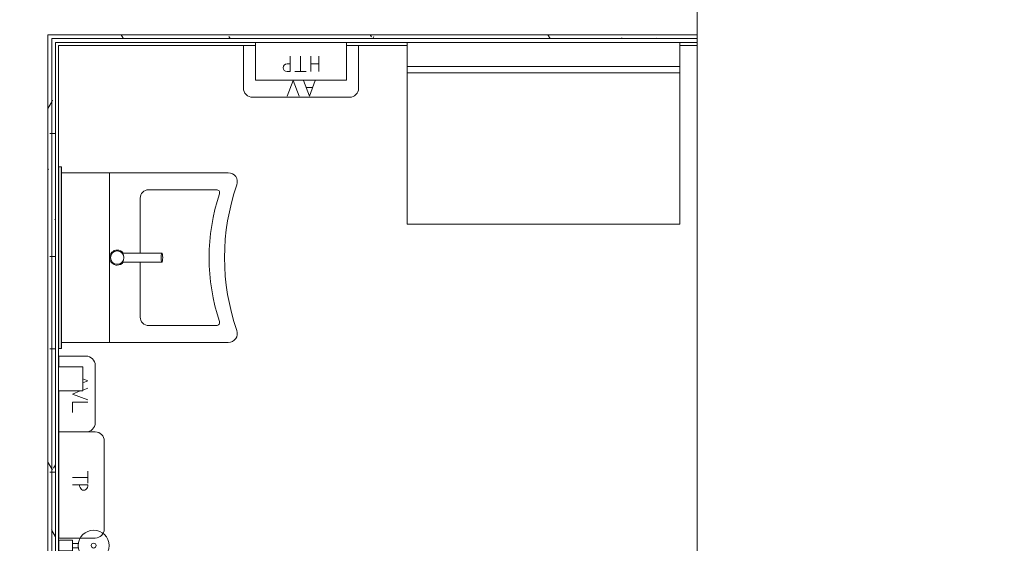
# Model space of a CAD drawing. Header units: millimetres. Extents: x 405189 to 603908, y 766722 to 946183.
# Tile 22 of 40: x 596310 to 599558, y 792710 to 794438. Entities that reach past the tile are written whole.
import ezdxf

# ---------------------------------------------------------------- set-up
doc = ezdxf.new("R2010")
doc.units = ezdxf.units.MM
for name, color, linetype, lineweight in [('A24', 1, 'Continuous', 5), ('A852-TYNN', 7, 'Continuous', 5), ('A873', 6, 'Continuous', 5)]:
    doc.layers.add(name, color=color, linetype=linetype, lineweight=lineweight)
pattern_1 = [(0.000387, (-230611.96, 401373.12), (406.399313, 101.602748), [33.528, -271.272, 33.528, -1896.872]), (0.000387, (-230611.96, 401373.12), (406.399313, 101.602748), [-338.328, -271.272, 33.528, -576.072, -1016]), (0.000387, (-230611.96, 401373.12), (406.399313, 101.602748), [-1219.2, 33.528, -271.272, 33.528, -677.672]), (0.000387, (-230611.96, 401373.12), (406.399313, 101.602748), [-1557.528, -169.672, 33.528, -474.472]), (120.000387, (-230459.56, 401423.92), (-291.190218, 301.150755), [33.528, -271.272, -1930.4]), (120.000387, (-230459.56, 401423.92), (-291.190218, 301.150755), [-304.8, 33.528, -271.272, -1625.6]), (120.000387, (-230459.56, 401423.92), (-291.190218, 301.150755), [-609.6, 33.528, -576.072, -1016]), (120.000387, (-230459.56, 401423.92), (-291.190218, 301.150755), [-1219.2, 33.528, -271.272, -711.2]), (120.000387, (-230459.56, 401423.92), (-291.190218, 301.150755), [-1524, 33.528, -169.672, -508]), (120.000387, (-230459.56, 401423.92), (-291.190218, 301.150755), [-1727.2, 33.528, -474.472]), (240.000387, (-230408.76, 401627.12), (-115.209095, -402.753503), [33.528, -271.272, -1930.4]), (240.000387, (-230408.76, 401627.12), (-115.209095, -402.753503), [-304.8, 33.528, -271.272, -1625.6]), (240.000387, (-230408.76, 401627.12), (-115.209095, -402.753503), [-609.6, 33.528, -576.072, -1016]), (240.000387, (-230408.76, 401627.12), (-115.209095, -402.753503), [-1219.2, 33.528, -271.272, -711.2]), (240.000387, (-230408.76, 401627.12), (-115.209095, -402.753503), [-1524, 33.528, -169.672, -508]), (240.000387, (-230408.76, 401627.12), (-115.209095, -402.753503), [-1727.2, 33.528, -474.472])]

# ---------------------------------------------------------------- blocks, each defined once
blk = doc.blocks.new('A315 - 3D HC Vask - A315 - 3D HC Vask - 560 x 600 mm-28696895-br003-h01-a-200-1-0001')
at = {"layer": 'A873'}
for p, q in [((-155, 675), (-155, 283.7)), ((405, 283.7), (405, 675)), ((-99, 412.5), (-99, 636.3)), ((349, 636.3), (349, 412.5)), ((110, 384.5), (-71, 384.5)), ((321, 384.5), (140, 384.5)), ((405, 283.7), (-155, 283.7)), ((-155, 283.7), (-155, 125)), ((405, 125), (405, 283.7))]:
    blk.add_line(p, q, dxfattribs=at)
for centre, radius, start, end in [((-125, 675), 30, 70.7424, 180), ((125, 1390.6), 728, 250.7424, 289.2576), ((375, 675), 30, 360, 109.2576), ((-89, 636.3), 10, 71.7126, 180), ((125, 1283.9), 672, 251.7126, 288.2874), ((339, 636.3), 10, 0, 108.2874), ((-71, 412.5), 28, 180, 270), ((321, 412.5), 28, 270, 0)]:
    blk.add_arc(centre, radius, start, end, dxfattribs=at)
blk = doc.blocks.new('A271 - Stellebord_JJ - A271 - 80x900_JJ-35614079-br003-h01-a-200-1-0001')
at = {"layer": 'A873'}
for p, q in [((-325, 675), (575, 675)), ((-325, 175), (-325, 675)), ((575, 675), (575, 175)), ((575, 175), (-325, 175)), ((-325, 175), (-325, 155)), ((575, 155), (575, 175)), ((-325, 155), (575, 155)), ((575, 155), (-325, 155)), ((-325, 155), (-325, 75)), ((575, 75), (575, 155)), ((-325, 75), (575, 75))]:
    blk.add_line(p, q, dxfattribs=at)
blk = doc.blocks.new('A274 - WC Børste - A274 - WC Børste-35621687-br003-h01-a-200-1-0001')
at = {"layer": 'A873'}
for p, q in [((132.6, 69.3), (117.9, 69.3)), ((117.9, 69.3), (117.9, 51)), ((132.6, 51), (132.6, 69.3)), ((142.5, 51), (107.5, 51)), ((107.5, 51), (107.5, 6)), ((142.5, 6), (142.5, 51)), ((107.5, 6), (142.5, 6))]:
    blk.add_line(p, q, dxfattribs=at)
for radius, start, end in [(51, 360, 180), (51, 180, 360), (8, 360, 180), (8, 180, 360)]:
    blk.add_arc((125, 121), radius, start, end, dxfattribs=at)
blk = doc.blocks.new('A274 - Avfall Liten - A274 - Avfall Liten-V184-br003-h01-a-200-1-0001')
at = {"layer": 'A873'}
for p, q in [((220, 126), (30, 126)), ((74.9, 85), (81.4, 102)), ((88, 85), (81.4, 102)), ((105.3, 102), (111.8, 85)), ((144.7, 102), (125, 50.7)), ((151.4, 102), (151.4, 50.7)), ((0, 96), (0, 6)), ((115, 76.7), (125, 50.7)), ((250, 6), (250, 96)), ((151.4, 50.7), (186.1, 50.7)), ((0, 6), (35, 6)), ((35, 6), (0, 6)), ((0, 6), (0, 5)), ((115, 6), (250, 6)), ((250, 6), (115, 6))]:
    blk.add_line(p, q, dxfattribs=at)
for centre, start, end in [((30, 96), 90, 180), ((220, 96), 360, 90)]:
    blk.add_arc(centre, 30, start, end, dxfattribs=at)
blk = doc.blocks.new('A274 - Avfall - A274 - Avfall-35615033-br003-h01-a-200-1-0001')
at = {"layer": 'A873'}
for p, q in [((285, 256), (-35, 256)), ((77.9, 200.7), (97.6, 252)), ((117.3, 200.7), (97.6, 252)), ((131.4, 252), (151.2, 200.7)), ((170.9, 252), (151.2, 200.7)), ((-65, 226), (-65, 85)), ((86.8, 224), (108.3, 224)), ((315, 85), (315, 226))]:
    blk.add_line(p, q, dxfattribs=at)
for centre, start, end in [((-35, 226), 90, 180), ((285, 226), 360, 90)]:
    blk.add_arc(centre, 30, start, end, dxfattribs=at)
blk = doc.blocks.new('A274 - Håndtørkepapir - A274 - Håndtorke-papir - 330 x 330 x 220 mm-35617369-br003-h01-a-200-1-0001')
at = {"layer": 'A873'}
for p, q in [((275, 200), (-25, 200)), ((-25, 200), (-25, 75)), ((275, 75), (275, 200)), ((66.1, 120.1), (66.1, 171.4)), ((92.5, 120.1), (92.5, 171.4)), ((145.8, 171.4), (107.9, 171.4)), ((126.5, 120.1), (126.5, 171.4)), ((161.1, 171.4), (171.1, 171.4)), ((161.1, 120.1), (161.1, 171.4)), ((92.5, 145.7), (66.1, 145.7)), ((161.1, 145.7), (171.1, 145.7)), ((-25, 75), (275, 75))]:
    blk.add_line(p, q, dxfattribs=at)
blk.add_arc((171.1, 158.6), 12.8, 270, 90, dxfattribs=at)
blk = doc.blocks.new('A274 - Såpedisp - A274 - Såpedispenser 80x150 mm-35618131-br003-h01-a-200-1-0001')
at = {"layer": 'A873'}
for p, q in [((165, 85), (85, 85)), ((85, 85), (85, 5)), ((165, 5), (165, 85))]:
    blk.add_line(p, q, dxfattribs=at)
blk = doc.blocks.new('A274 - Vegghengt speil - A274 - GL01 Speil_Vegg hengt-HWC-36725858-br003-h01-a-200-1-0001')
at = {"layer": 'A873'}
blk.add_hatch(color=256, dxfattribs=at).paths.add_polyline_path([(-175, 15), (-175, 5), (425, 5), (425, 15)])
for p, q in [((-175, 15), (425, 15)), ((-175, 5), (-175, 15)), ((425, 5), (-175, 5)), ((425, 15), (425, 5))]:
    blk.add_line(p, q, dxfattribs=at)
blk = doc.blocks.new('A315 - Armatur - L983C-27531258-br003-h01-a-200-1-0001')
at = {"layer": 'A873'}
for p, q in [((-15, -15.7), (-15, -147.4)), ((15, -147.4), (15, -15.9))]:
    blk.add_line(p, q, dxfattribs=at)
for radius, start, end in [(25, 360, 180), (25, 180, 232.9018), (22, 360, 180), (22, 180, 360), (25, 307.2426, 360)]:
    blk.add_arc((0, 0), radius, start, end, dxfattribs=at)
for start_param, end_param in [(0, 3.141593), (3.141593, 6.283185)]:
    blk.add_ellipse((0, -147.4), major_axis=(15, 0), ratio=0.173648, start_param=start_param, end_param=end_param, dxfattribs=at)
blk = doc.blocks.new('A274 - Toalettrull _Avfall Liten - A274 - Toalettrull 350x350mm-35620815-br003-h01-a-200-1-0001')
at = {"layer": 'A873'}
for p, q in [((270, 156), (-20, 156)), ((-50, 126), (-50, 6)), ((119.3, 102), (79.3, 102)), ((100, 50.7), (100, 102)), ((125, 50.7), (125, 102)), ((300, 6), (300, 126)), ((-50, 6), (300, 6)), ((300, 6), (-50, 6)), ((-50, 6), (-50, 5)), ((300, 5), (300, 6))]:
    blk.add_line(p, q, dxfattribs=at)
for centre, start, end in [((-20, 126), 90, 180), ((270, 126), 360, 90)]:
    blk.add_arc(centre, 30, start, end, dxfattribs=at)
blk.add_ellipse((125, 88), major_axis=(17.3, 0), ratio=0.810183, start_param=4.712389, end_param=7.853982, dxfattribs=at)

msp = doc.modelspace()

# ---------------------------------------------------------------- hatches: boundary and pattern name
at = {"layer": 'A24'}
h = msp.add_hatch(dxfattribs=at)
h.set_pattern_fill('FP_1', color=256, angle=-99.2206, style=0, pattern_type=2)
h.set_pattern_definition(pattern_1)
h.paths.add_polyline_path([(598772.8, 794375.5), (599557.8, 794375.5), (599557.8, 794388), (598772.8, 794388)])
h.paths.add_polyline_path([(595908.5, 794375.5), (596242.8, 794375.5), (596242.8, 794388), (593972.8, 794388), (593972.8, 794375.5), (594681.2, 794375.5)])
h.paths.add_polyline_path([(596402.8, 794375.5), (598672.8, 794375.5), (598672.8, 794388), (596402.8, 794388)])
h.paths.add_polyline_path([(593872.8, 794375.5), (593872.8, 794388), (593097.8, 794388), (593097.8, 794375.5), (593860.3, 794375.5)])
h = msp.add_hatch(dxfattribs=at)
h.set_pattern_fill('FP_1', color=256, angle=-99.2206, style=0, pattern_type=2)
h.set_pattern_definition(pattern_1)
h.paths.add_polyline_path([(596402.8, 791820.5), (596415.3, 791820.5), (596415.3, 794375.5), (596402.8, 794375.5), (596402.8, 791833)])
h = msp.add_hatch(dxfattribs=at)
h.set_pattern_fill('FP_1', color=256, angle=-99.2206, style=0, pattern_type=2)
h.set_pattern_definition(pattern_1)
h.paths.add_polyline_path([(596415.3, 791833), (596427.8, 791833), (596427.8, 794363), (596415.3, 794363), (596415.3, 792070.4)])

# ---------------------------------------------------------------- linework, layer by layer
for p, q in [((596402.8, 794388), (596402.8, 794363)), ((598544.2, 794388), (596402.8, 794388)), ((596402.8, 791808), (596402.8, 794363)), ((596415.3, 791820.5), (596415.3, 794375.5)), ((598544.2, 794375.5), (596415.3, 794375.5)), ((596427.8, 791833), (596427.8, 794363)), ((596427.8, 794363), (596427.8, 794363)), ((597087.8, 794363), (596427.8, 794363)), ((597587.8, 794363), (597387.8, 794363)), ((598487.8, 794363), (598544.2, 794363)), ((596437.8, 794353), (597087.8, 794353)), ((596437.8, 793953), (596437.8, 794353)), ((597387.8, 794353), (597587.8, 794353)), ((598487.8, 794353), (598544.2, 794353)), ((596437.8, 791843), (596437.8, 793353))]:
    msp.add_line(p, q, dxfattribs=at)
at = {"layer": 'A852-TYNN'}
msp.add_lwpolyline([(598544.2, 816676.9), (567890.5, 816676.9), (567890.5, 786023.1), (598544.2, 786023.1)], close=True, dxfattribs=at)

# ---------------------------------------------------------------- block references
at = {"layer": 'A873'}
for name, p, rotation in [('A274 - Håndtørkepapir - A274 - Håndtorke-papir - 330 x 330 x 220 mm-35617369-br003-h01-a-200-1-0001', (597362.8, 794438), 180.0000000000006), ('A271 - Stellebord_JJ - A271 - 80x900_JJ-35614079-br003-h01-a-200-1-0001', (598162.8, 794438), 180.0000000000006), ('A274 - Avfall - A274 - Avfall-35615033-br003-h01-a-200-1-0001', (597362.8, 794438), 180.0000000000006), ('A274 - Vegghengt speil - A274 - GL01 Speil_Vegg hengt-HWC-36725858-br003-h01-a-200-1-0001', (596432.8, 793778), 270), ('A315 - 3D HC Vask - A315 - 3D HC Vask - 560 x 600 mm-28696895-br003-h01-a-200-1-0001', (596322.8, 793778), 270), ('A315 - Armatur - L983C-27531258-br003-h01-a-200-1-0001', (596631.5, 793653), 90), ('A274 - Avfall Liten - A274 - Avfall Liten-V184-br003-h01-a-200-1-0001', (596432.8, 793328), 270), ('A274 - Såpedisp - A274 - Såpedispenser 80x150 mm-35618131-br003-h01-a-200-1-0001', (596432.8, 793378), 270), ('A274 - Toalettrull _Avfall Liten - A274 - Toalettrull 350x350mm-35620815-br003-h01-a-200-1-0001', (596432.8, 793028), 270), ('A274 - WC Børste - A274 - WC Børste-35621687-br003-h01-a-200-1-0001', (596432.8, 792828), 270)]:
    msp.add_blockref(name, p, dxfattribs=dict(at, rotation=rotation))

doc.saveas('drawing.dxf')
